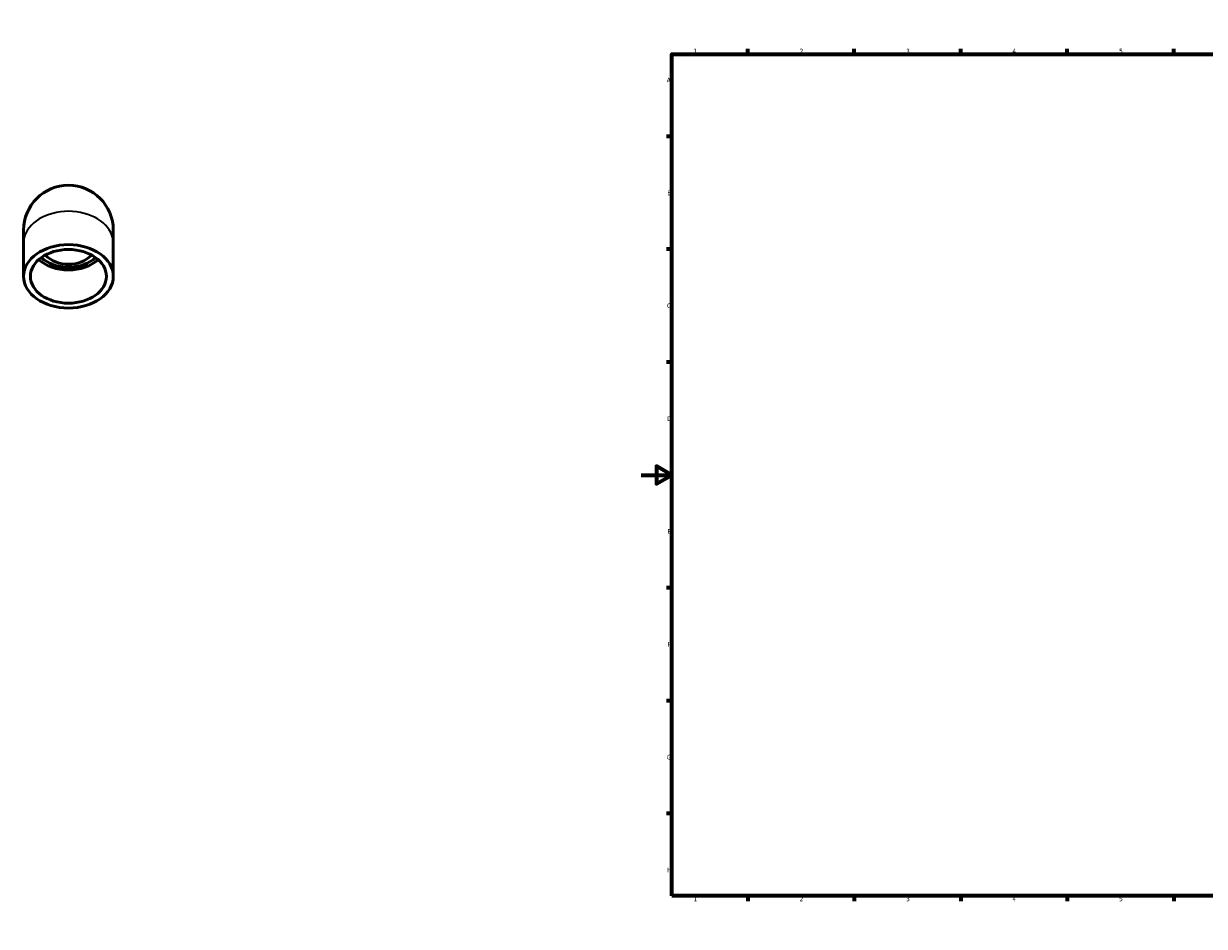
# Model space of a CAD drawing. Header units: millimetres. Extents: x -406 to 1408, y -100 to 1550.
# Tile 1 of 4: x -406 to 371, y 0 to 594. Entities that reach past the tile are written whole.
import ezdxf

# ---------------------------------------------------------------- set-up
doc = ezdxf.new("R2010")
doc.units = ezdxf.units.MM
for name, color, linetype, lineweight in [('Border (ANSI)', 7, 'Continuous', 70), ('Visible (ANSI)', 7, 'Continuous', 50), ('Visible Narrow (ANSI)', 7, 'Continuous', 35)]:
    doc.layers.add(name, color=color, linetype=linetype, lineweight=lineweight)
doc.styles.add('Note Text (ANSI)', font='tahoma.ttf')

# ---------------------------------------------------------------- blocks, each defined once
blk = doc.blocks.new('Borders Default Border')
at = {"layer": 'Border (ANSI)'}
for p, q in [((70.08, 574), (70.08, 577.45)), ((140.17, 574), (140.17, 577.45)), ((210.25, 574), (210.25, 577.45)), ((280.33, 574), (280.33, 577.45)), ((350.42, 574), (350.42, 577.45)), ((490.58, 574), (490.58, 577.45)), ((560.67, 574), (560.67, 577.45)), ((630.75, 574), (630.75, 577.45)), ((700.83, 574), (700.83, 577.45)), ((770.92, 574), (770.92, 577.45)), ((20, 519.75), (16.55, 519.75)), ((821, 519.75), (824.45, 519.75)), ((20, 445.5), (16.55, 445.5)), ((821, 445.5), (824.45, 445.5)), ((20, 371.25), (16.55, 371.25)), ((821, 371.25), (824.45, 371.25)), ((20, 222.75), (16.55, 222.75)), ((821, 222.75), (824.45, 222.75)), ((20, 148.5), (16.55, 148.5)), ((821, 148.5), (824.45, 148.5)), ((20, 74.25), (16.55, 74.25)), ((821, 74.25), (824.45, 74.25)), ((70.08, 20), (70.08, 16.55)), ((140.17, 20), (140.17, 16.55)), ((210.25, 20), (210.25, 16.55)), ((280.33, 20), (280.33, 16.55)), ((350.42, 20), (350.42, 16.55)), ((490.58, 20), (490.58, 16.55)), ((560.67, 20), (560.67, 16.55)), ((630.75, 20), (630.75, 16.55)), ((700.83, 20), (700.83, 16.55)), ((770.92, 20), (770.92, 16.55))]:
    blk.add_line(p, q, dxfattribs=at)
at = {"layer": 'Border (ANSI)', "flags": 128}
for points in [[(420.5, 594), (420.5, 574), (414.73, 584), (426.27, 584), (420.5, 574)], [(20, 20), (20, 574), (821, 574), (821, 20), (20, 20)], [(0, 297), (20, 297), (10, 302.77), (10, 291.23), (20, 297)], [(841, 297), (821, 297), (831, 302.77), (831, 291.23), (821, 297)], [(420.5, 0), (420.5, 20), (414.73, 10), (426.27, 10), (420.5, 20)]]:
    blk.add_lwpolyline(points, dxfattribs=at)
at = {"layer": 'Border (ANSI)', "attachment_point": 7, "style": 'Note Text (ANSI)'}
for s, insert, char_height in [('1', (34.35, 574.4), 3.05), ('2', (104.2, 574.4), 3.05), ('3', (174.26, 574.34), 3.05), ('4', (244.23, 574.4), 3.05), ('5', (314.48, 574.34), 3.05), ('6', (384.49, 574.34), 3.05), ('7', (454.6, 574.4), 3.05), ('8', (524.63, 574.33), 3.05), ('9', (594.7, 574.34), 3.05), ('10', (663.96, 574.34), 3.048), ('11', (734.04, 574.4), 3.048), ('12', (804.13, 574.4), 3.048), ('A', (16.78, 555.35), 3.05), ('A', (821.63, 555.35), 3.05), ('B', (17.15, 481.1), 3.05), ('B', (821.99, 481.1), 3.05), ('C', (16.95, 406.8), 3.05), ('C', (821.8, 406.8), 3.05), ('D', (16.96, 332.6), 3.05), ('D', (821.81, 332.6), 3.05), ('E', (17.21, 258.35), 3.05), ('E', (822.05, 258.35), 3.05), ('F', (17.29, 184.1), 3.05), ('F', (822.14, 184.1), 3.05), ('G', (16.81, 109.79), 3.05), ('G', (821.66, 109.79), 3.05), ('H', (16.97, 35.6), 3.05), ('H', (821.81, 35.6), 3.05), ('1', (34.35, 16.55), 3.05), ('2', (104.2, 16.55), 3.05), ('3', (174.26, 16.49), 3.05), ('4', (244.23, 16.55), 3.05), ('5', (314.48, 16.49), 3.05), ('6', (384.49, 16.49), 3.05), ('7', (454.6, 16.55), 3.05), ('8', (524.63, 16.48), 3.05), ('9', (594.7, 16.49), 3.05), ('10', (663.96, 16.49), 3.048), ('11', (734.04, 16.55), 3.048), ('12', (804.13, 16.55), 3.048)]:
    blk.add_mtext(s, dxfattribs=dict(at, insert=insert, char_height=char_height))

msp = doc.modelspace()

# ---------------------------------------------------------------- linework, layer by layer
at = {"layer": 'Visible (ANSI)'}
for p, q in [((-406.455, 458.12), (-406.455, 449.635)), ((-347.455, 449.635), (-347.455, 458.12)), ((-406.455, 427.715), (-406.455, 449.635)), ((-347.455, 427.715), (-347.455, 449.635))]:
    msp.add_line(p, q, dxfattribs=at)
for radius, start, end in [(29.5, 0, 180), (22.5, 226.986547, 313.013453)]:
    msp.add_arc((-376.955, 458.12), radius, start, end, dxfattribs=at)
for major_axis in [(-29.5, 0), (-25, 0)]:
    msp.add_ellipse((-376.955, 427.715), major_axis=major_axis, ratio=0.7071068, dxfattribs=at)
for major_axis, start_param, end_param in [((-25, 0), 0.6687427, 2.47285), ((-22.5, 0), 0.6482138, 2.4933789)]:
    msp.add_ellipse((-376.955, 449.635), major_axis=major_axis, ratio=0.7071068, start_param=start_param, end_param=end_param, dxfattribs=at)
at = {"layer": 'Visible Narrow (ANSI)'}
msp.add_ellipse((-376.955, 449.635), major_axis=(-29.5, 0), ratio=0.7071068, start_param=3.2986723, end_param=6.1261057, dxfattribs=at)

# ---------------------------------------------------------------- block references
msp.add_blockref('Borders Default Border', (0, 0))

doc.saveas('drawing.dxf')
